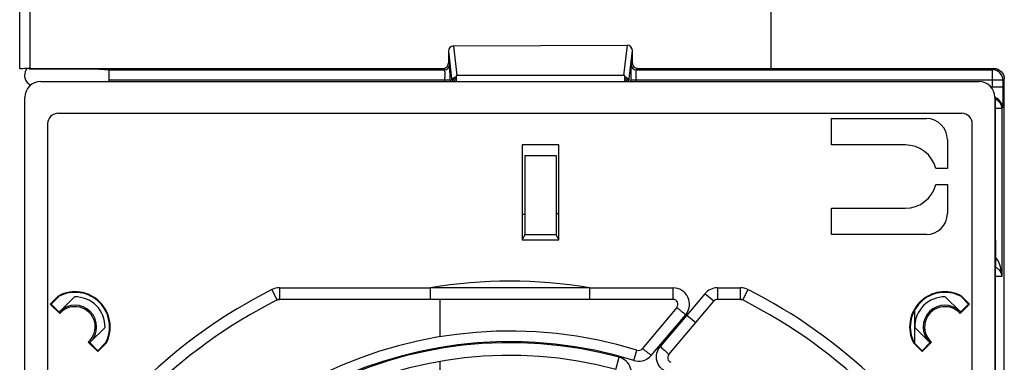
# Model space of a CAD drawing. Header units: inches. Extents: x 0 to 82.7, y 0 to 58.5.
# Tile 59 of 66: x 32.1 to 35.8, y 48.6 to 49.9. Entities that reach past the tile are written whole.
import ezdxf

# ---------------------------------------------------------------- set-up
doc = ezdxf.new("R2010")
doc.units = ezdxf.units.IN
doc.header["$LTSCALE"] = 4.547244
doc.header["$MEASUREMENT"] = 0
doc.layers.get('0').update_dxf_attribs({"linetype": 'CONTINUOUS'})

msp = doc.modelspace()

# ---------------------------------------------------------------- linework, layer by layer
at = {"color": 7, "linetype": 'CONTINUOUS'}
for p, q in [((34.9112, 53.5942), (34.9112, 49.7068)), ((32.1061, 49.7044), (32.1061, 53.5218)), ((32.1444, 52.9348), (32.1444, 49.706)), ((33.7268, 49.7904), (34.3746, 49.7929)), ((33.7397, 49.6795), (33.7268, 49.7904)), ((34.3746, 49.7929), (34.3614, 49.6799)), ((33.7072, 49.7704), (33.7072, 49.726)), ((33.7072, 49.7704), (33.7204, 49.6574)), ((34.3808, 49.6574), (34.3942, 49.7731)), ((34.3942, 49.7263), (34.3942, 49.7731)), ((33.7122, 49.7211), (33.7072, 49.726)), ((33.7123, 49.7204), (33.7122, 49.7211)), ((34.3942, 49.7263), (34.389, 49.7211)), ((32.402, 49.7031), (32.1409, 49.7032)), ((32.1444, 49.7056), (33.6875, 49.7063)), ((32.4407, 49.6572), (32.4407, 49.7014)), ((32.4407, 49.7014), (33.6925, 49.7014)), ((33.6875, 49.7063), (33.6925, 49.7014)), ((33.7131, 49.6775), (33.7129, 49.7034)), ((33.736, 49.6795), (33.736, 49.6574)), ((34.3614, 49.6795), (33.7397, 49.6795)), ((34.3659, 49.6574), (34.3659, 49.6794)), ((34.4086, 49.7014), (34.4139, 49.7067)), ((34.4086, 49.7014), (35.7384, 49.7014)), ((34.4139, 49.7067), (35.7437, 49.7066)), ((35.7437, 49.7066), (35.7384, 49.7014)), ((35.7384, 49.638), (35.7384, 49.7014)), ((32.1848, 49.6572), (35.6888, 49.6572)), ((33.7132, 49.662), (32.4407, 49.662)), ((33.6935, 49.6572), (33.6935, 49.662)), ((33.7132, 49.662), (33.7132, 49.6572)), ((34.3879, 49.6572), (34.3879, 49.662)), ((35.7778, 49.662), (34.3879, 49.662)), ((34.4076, 49.662), (34.4076, 49.6572)), ((35.7778, 49.662), (35.783, 49.6673)), ((35.7778, 49.662), (35.7778, 49.638)), ((35.783, 45.0881), (35.783, 49.6673)), ((35.7322, 49.638), (35.7778, 49.638)), ((32.1258, 45.1494), (32.1258, 49.5982)), ((35.7478, 49.5982), (35.7478, 45.1494)), ((35.7504, 49.0667), (35.7504, 49.593)), ((32.2498, 49.5391), (35.6238, 49.5391)), ((35.7737, 49.5565), (35.7504, 49.5565)), ((35.7764, 49.5592), (35.7737, 49.5565)), ((35.7737, 49.5565), (35.7737, 48.9297)), ((32.2104, 49.4998), (32.2104, 45.2478)), ((35.1376, 49.421), (35.1376, 49.5194)), ((35.1376, 49.5194), (35.4919, 49.5194)), ((35.6632, 45.2478), (35.6632, 49.4998)), ((33.9821, 49.421), (33.9821, 49.0667)), ((34.1199, 49.421), (33.9821, 49.421)), ((34.1199, 49.0667), (34.1199, 49.421)), ((35.4132, 49.421), (35.1376, 49.421)), ((35.5706, 49.4407), (35.5706, 49.3324)), ((33.9919, 49.3816), (33.9919, 49.0864)), ((33.9919, 49.3816), (34.11, 49.3816)), ((34.11, 49.3816), (34.11, 49.0864)), ((35.5706, 49.3324), (35.5275, 49.3324)), ((35.5275, 49.2734), (35.5706, 49.2734)), ((35.5706, 49.2734), (35.5706, 49.1651)), ((33.9821, 49.1627), (33.9919, 49.1628)), ((34.11, 49.1649), (34.1199, 49.1651)), ((35.1376, 49.0864), (35.1376, 49.1848)), ((35.1376, 49.1848), (35.4132, 49.1848)), ((33.9821, 49.0667), (34.1199, 49.0667)), ((33.9919, 49.0864), (34.11, 49.0864)), ((35.4919, 49.0864), (35.1376, 49.0864)), ((35.7516, 48.9683), (35.7516, 49.0667)), ((35.7504, 45.2675), (35.7504, 48.9683)), ((35.7504, 48.9683), (35.7504, 48.9683)), ((35.7737, 48.9297), (35.7504, 48.9297)), ((33.0676, 48.8423), (33.0481, 48.881)), ((33.0758, 48.8876), (33.0758, 48.8442)), ((33.0758, 48.8876), (33.6402, 48.8876)), ((33.6402, 48.8443), (33.6402, 48.8875)), ((34.2334, 48.8876), (34.546, 48.8876)), ((34.2334, 48.8875), (34.2334, 48.8443)), ((34.546, 48.8442), (34.546, 48.8876)), ((34.7116, 48.8876), (34.7116, 48.8442)), ((34.7116, 48.8876), (34.7978, 48.8876)), ((34.7978, 48.8442), (34.7978, 48.8876)), ((34.8255, 48.881), (34.806, 48.8423)), ((32.2516, 48.8581), (32.2204, 48.8268)), ((32.2238, 48.8268), (32.2531, 48.8561)), ((32.2516, 48.8581), (32.2531, 48.8561)), ((32.2557, 48.799), (32.3111, 48.8544)), ((33.0676, 48.8423), (33.0758, 48.8442)), ((34.546, 48.8442), (33.0758, 48.8442)), ((33.6769, 48.7042), (33.6769, 48.8443)), ((34.5303, 48.6383), (34.6977, 48.8378)), ((34.6645, 48.8656), (34.5978, 48.7861)), ((34.6977, 48.8378), (34.6645, 48.8656)), ((34.7978, 48.8442), (34.7116, 48.8442)), ((34.7978, 48.8442), (34.806, 48.8423)), ((35.5625, 48.8544), (35.6179, 48.799)), ((35.6219, 48.8581), (35.6205, 48.8561)), ((35.6205, 48.8561), (35.6498, 48.8268)), ((35.6532, 48.8268), (35.6219, 48.8581)), ((32.2204, 48.8268), (32.2558, 48.7913)), ((32.2527, 48.7979), (32.2238, 48.8268)), ((32.2527, 48.7979), (32.2557, 48.799)), ((34.5599, 48.8144), (34.4305, 48.6602)), ((35.4486, 48.6822), (35.4486, 48.8049)), ((35.6177, 48.7913), (35.6532, 48.8268)), ((35.6179, 48.799), (35.6209, 48.7979)), ((35.6498, 48.8268), (35.6209, 48.7979)), ((34.5978, 48.786), (34.498, 48.6684)), ((34.5066, 48.6846), (34.5931, 48.7866)), ((34.5978, 48.7861), (34.5939, 48.7876)), ((34.5978, 48.7861), (34.6309, 48.7582)), ((32.425, 48.7399), (32.3698, 48.6848)), ((35.5037, 48.6848), (35.4486, 48.7399)), ((32.3622, 48.6849), (32.3977, 48.6495)), ((32.3688, 48.6818), (32.3698, 48.6848)), ((33.9368, 48.6866), (33.9368, 48.6828)), ((34.4647, 48.6354), (34.5066, 48.6846)), ((35.4759, 48.6495), (35.5113, 48.6849)), ((35.5037, 48.6848), (35.5048, 48.6818)), ((32.3977, 48.6529), (32.3688, 48.6818)), ((32.427, 48.6822), (32.3977, 48.6529)), ((32.3977, 48.6495), (32.4289, 48.6808)), ((32.3977, 48.6495), (32.3977, 48.6529)), ((32.4289, 48.6808), (32.427, 48.6822)), ((34.3996, 48.6168), (34.4112, 48.6546)), ((35.4446, 48.6808), (35.4466, 48.6822)), ((35.4446, 48.6808), (35.4759, 48.6495)), ((35.4759, 48.6529), (35.4466, 48.6822)), ((35.5048, 48.6818), (35.4759, 48.6529)), ((35.4759, 48.6495), (35.4759, 48.6529)), ((33.6769, 48.5667), (33.6769, 48.613)), ((34.3322, 48.5832), (34.3444, 48.6287))]:
    msp.add_line(p, q, dxfattribs=at)
for centre, radius, start, end in [((33.6925, 49.7211), 0.0197, 270.0011, 359.9986), ((34.4086, 49.7211), 0.0197, 180.0014, 269.9989), ((32.1651, 49.6808), 0.0409, 146.7911, 244.6163), ((32.7163, 49.6865), 0.9967, 0.9727, 1.2613), ((30.4406, 49.6621), 3.2726, 359.9984, 0.2687), ((36.2019, 49.6731), 1.8139, 179.041, 179.6368), ((37.4216, 49.663), 3.0337, 179.5931, 179.8689), ((35.3848, 49.6865), 0.9967, 178.7387, 179.0273), ((35.7384, 49.662), 0.0394, 0.0189, 89.9789), ((32.2366, 49.6621), 1.4569, 359.9978, 0.3941), ((37.7176, 49.662), 3.3297, 179.8635, 179.9999), ((35.8645, 49.6621), 1.4569, 179.6059, 180.0022), ((35.6916, 49.593), 0.0587, 0.0216, 7.5603), ((35.7371, 49.5592), 0.0394, 0.0222, 70.5044), ((35.7349, 49.5564), 0.0388, 0.0244, 30.0394), ((32.2498, 49.4998), 0.0394, 90, 180), ((35.6238, 49.4998), 0.0394, 0, 90), ((35.4919, 49.4407), 0.0787, 0, 90), ((35.4132, 49.3029), 0.1181, 14.4775, 90), ((35.4132, 49.3029), 0.1181, 270, 345.5225), ((35.4919, 49.1651), 0.0787, 270, 360), ((33.9722, 49.0864), 0.0197, 300.0046, 360), ((34.1297, 49.0864), 0.0197, 180, 239.9832), ((35.7331, 48.9279), 0.0407, 24.3721, 29.1078), ((33.9368, 47.1179), 1.7944, 80.4858, 99.5142), ((33.9368, 47.1179), 1.9744, 116.75, 150.9713), ((32.3128, 48.7419), 0.1313, 332.2511, 117.7489), ((32.3128, 48.7419), 0.1289, 332.4125, 117.5875), ((33.0758, 48.8261), 0.0615, 90, 116.75), ((33.9368, -58.8318), 107.7198, 89.842243, 90.157757), ((34.546, 48.8261), 0.0615, 321.2489, 90), ((34.7116, 48.8261), 0.0615, 90, 140), ((34.7978, 48.8261), 0.0615, 63.25, 90), ((33.9368, 47.1179), 1.9744, 29.0287, 63.25), ((35.5608, 48.7419), 0.1313, 62.2511, 207.7489), ((35.5608, 48.7419), 0.1289, 62.4125, 207.5875), ((33.9368, 47.1179), 1.9311, 116.75, 153.25), ((32.3128, 48.7419), 0.1122, 359.0034, 90.849), ((33.0758, 48.8261), 0.0182, 90, 116.75), ((34.546, 48.8261), 0.0182, 320, 90), ((34.7116, 48.8261), 0.0182, 90, 140), ((34.7978, 48.8261), 0.0182, 63.25, 90), ((33.9368, 47.1179), 1.9311, 26.75, 63.25), ((35.5608, 48.7419), 0.1122, 89.151, 180.9966), ((32.3128, 48.7419), 0.0807, 315, 135), ((32.4726, 48.7989), 0.2169, 179.983, 181.9945), ((32.3128, 48.7419), 0.0754, 310.9766, 139.0234), ((35.5608, 48.7419), 0.0807, 45, 225), ((35.5608, 48.7419), 0.0754, 40.9766, 229.0234), ((35.4009, 48.7989), 0.2169, 358.0055, 0.017), ((33.9368, 47.1179), 1.6083, 72.8416, 158.0693), ((32.3698, 48.9018), 0.2169, 268.0055, 270.017), ((33.9368, 47.1179), 1.5687, 72.8414, 158.0688), ((35.5038, 48.9018), 0.2169, 269.983, 271.9945), ((33.9368, 47.1179), 1.5649, 74.8993, 159.6577), ((34.4166, 48.6719), 0.0182, 252.8416, 320), ((33.9368, 47.1179), 1.5177, 74.8998, 159.6585), ((34.5442, 48.6266), 0.0182, 140, 248.0693)]:
    msp.add_arc(centre, radius, start, end, dxfattribs=at)
for centre, major_axis, ratio, start_param, end_param in [((33.7269, 49.7705), (0.0011, 0.0199), 0.988565, 0.059632, 1.627839), ((34.3745, 49.773), (0.0054, 0.0192), 0.987711, -1.291943, 0.276265), ((33.7381, 49.6743), (0.0198, 0.0005), 0.264497, 1.480618, 1.669899), ((34.363, 49.6743), (0.0198, -0.0005), 0.264497, 1.431521, 1.660975), ((32.1848, 49.5982), (-0.021, 0.0552), 0.999542, -0.36313, 1.207391), ((35.6888, 49.5982), (0.021, 0.0552), 0.999542, -1.20739, 0.363129)]:
    msp.add_ellipse(centre, major_axis=major_axis, ratio=ratio, start_param=start_param, end_param=end_param, dxfattribs=at)
for points, knots in [([(33.6866, 49.706), (33.6918, 49.706), (33.7026, 49.7101), (33.7072, 49.7209), (33.7072, 49.726)], [0, 0, 0, 0, 0.501228, 1, 1, 1, 1]), ([(33.7128, 49.7084), (33.7128, 49.7099), (33.7126, 49.7139), (33.7126, 49.7179), (33.7123, 49.7204)], [0, 0, 0, 0, 0.359211, 1, 1, 1, 1]), ([(34.389, 49.7211), (34.3882, 49.7203), (34.3893, 49.7153), (34.3884, 49.7115), (34.3883, 49.7084)], [0, 0, 0, 0, 0.270853, 1, 1, 1, 1]), ([(34.3942, 49.7263), (34.3942, 49.7214), (34.3983, 49.711), (34.4087, 49.7068), (34.4137, 49.7068)], [0, 0, 0, 0, 0.500412, 1, 1, 1, 1]), ([(32.1444, 49.7056), (32.1395, 49.7056), (32.1305, 49.7056), (32.1197, 49.7055), (32.113, 49.7053), (32.1092, 49.7054), (32.1076, 49.7049), (32.1061, 49.7052), (32.1061, 49.705)], [0, 0, 0, 0, 0.384459, 0.708366, 0.832076, 0.924037, 0.980574, 1, 1, 1, 1]), ([(32.402, 49.7031), (32.407, 49.7031), (32.4161, 49.7031), (32.4269, 49.703), (32.4337, 49.7028), (32.4375, 49.7029), (32.4392, 49.7024), (32.4407, 49.7027), (32.4407, 49.7024)], [0, 0, 0, 0, 0.383836, 0.707867, 0.831749, 0.923879, 0.980533, 1, 1, 1, 1]), ([(33.6925, 49.7014), (33.6931, 49.701), (33.6924, 49.6974), (33.6935, 49.6922), (33.6932, 49.6828), (33.6934, 49.676), (33.6935, 49.6721)], [0, 0, 0, 0, 0.077911, 0.286629, 0.604658, 1, 1, 1, 1]), ([(34.4077, 49.6721), (34.4077, 49.6756), (34.408, 49.6852), (34.4074, 49.6949), (34.4085, 49.701)], [0, 0, 0, 0, 0.364025, 1, 1, 1, 1]), ([(35.7433, 49.7067), (35.7534, 49.7067), (35.7745, 49.6985), (35.783, 49.6774), (35.783, 49.6673)], [0, 0, 0, 0, 0.500175, 1, 1, 1, 1]), ([(35.7778, 49.638), (35.7778, 49.628), (35.7777, 49.6096), (35.7776, 49.5879), (35.7771, 49.5738), (35.7772, 49.5664), (35.7765, 49.5621), (35.7769, 49.5597), (35.7764, 49.5592)], [0, 0, 0, 0, 0.378562, 0.700755, 0.825117, 0.918642, 0.977556, 1, 1, 1, 1]), ([(35.7505, 48.9648), (35.7527, 48.9637), (35.7599, 48.9593), (35.7657, 48.9528), (35.7686, 48.9477)], [0, 0, 0, 0, 0.295556, 1, 1, 1, 1]), ([(34.5939, 48.7876), (34.5891, 48.7904), (34.5809, 48.7964), (34.5717, 48.8044), (34.566, 48.8094), (34.5624, 48.8119), (34.5615, 48.8135), (34.5597, 48.8142), (34.5599, 48.8144)], [0, 0, 0, 0, 0.382107, 0.706625, 0.83113, 0.923827, 0.980731, 1, 1, 1, 1]), ([(34.431, 48.6603), (34.4332, 48.6599), (34.4387, 48.6555), (34.4442, 48.6518), (34.4478, 48.649)], [0, 0, 0, 0, 0.32715, 1, 1, 1, 1]), ([(34.52, 48.5743), (34.5037, 48.582), (34.4759, 48.6135), (34.4864, 48.6546), (34.498, 48.6684)], [0, 0, 0, 0, 0.500928, 1, 1, 1, 1]), ([(34.498, 48.6684), (34.5023, 48.6648), (34.5098, 48.6582), (34.5212, 48.6488), (34.5254, 48.643), (34.5311, 48.6392), (34.5303, 48.6383)], [0, 0, 0, 0, 0.379809, 0.703494, 0.921083, 1, 1, 1, 1]), ([(34.3761, 48.5312), (34.3825, 48.5389), (34.392, 48.5578), (34.3897, 48.5893), (34.3728, 48.6159), (34.3542, 48.6259), (34.3445, 48.6287)], [0, 0, 0, 0, 0.249106, 0.498712, 0.74909, 1, 1, 1, 1])]:
    msp.add_open_spline(points, degree=3, knots=knots, dxfattribs=at)
for points in [[(34.3659, 49.6763), (34.3729, 49.6745), (34.3794, 49.6674), (34.3805, 49.6603)], [(33.7204, 49.6574), (33.7204, 49.6648), (33.7261, 49.6729), (33.7331, 49.6756)], [(33.736, 49.6719), (33.7294, 49.6702), (33.7233, 49.6639), (33.7218, 49.6572)], [(33.736, 49.6666), (33.7321, 49.6646), (33.7288, 49.6612), (33.727, 49.6573)], [(34.3739, 49.6572), (34.3722, 49.6608), (34.3693, 49.6639), (34.3659, 49.6659)], [(34.3793, 49.6572), (34.3781, 49.6628), (34.3737, 49.6682), (34.3686, 49.6707)], [(35.7504, 49.5924), (35.7578, 49.5891), (35.7643, 49.5831), (35.7684, 49.5761)], [(35.7609, 48.9866), (35.7584, 48.9913), (35.7554, 48.9958), (35.7516, 48.9996)], [(35.7737, 48.9295), (35.7735, 48.949), (35.7701, 48.9694), (35.7609, 48.9866)], [(35.7701, 48.9447), (35.7722, 48.9399), (35.7735, 48.9347), (35.7737, 48.9295)], [(34.4478, 48.649), (34.4536, 48.6446), (34.4592, 48.64), (34.4647, 48.6354)], [(34.3996, 48.6168), (34.4098, 48.6139), (34.4209, 48.6132), (34.4313, 48.6154)], [(34.4313, 48.6154), (34.444, 48.6181), (34.4562, 48.6256), (34.4647, 48.6354)]]:
    msp.add_open_spline(points, degree=3, dxfattribs=at)

doc.saveas('drawing.dxf')
